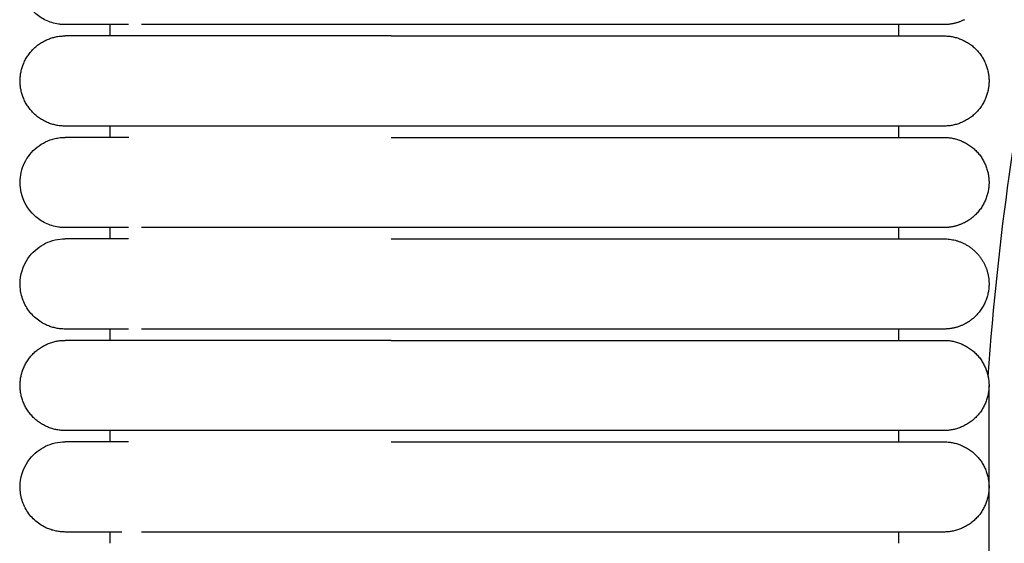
# Model space of a CAD drawing. Header units: millimetres. Extents: x -31695 to -19845, y -5614 to 7253.
# Tile 130 of 256: x -31406 to -31363, y 5400 to 5424. Entities that reach past the tile are written whole.
import ezdxf

# ---------------------------------------------------------------- set-up
doc = ezdxf.new("R2010")
doc.units = ezdxf.units.MM
doc.layers.add('2d', color=7, linetype='Continuous', true_color=0x000000)

msp = doc.modelspace()

# ---------------------------------------------------------------- linework, layer by layer
at = {"layer": '2d', "linetype": 'Continuous', "lineweight": -3}
msp.add_lwpolyline([(-31363.204, 4642.495), (-31363.204, 5407.495)], dxfattribs=at)
for points, knots in [([(-31404.205, 5423.495), (-31404.238, 5423.495), (-31404.271, 5423.496), (-31404.371, 5423.501), (-31404.437, 5423.508), (-31404.503, 5423.517), (-31404.7, 5423.547), (-31404.892, 5423.607), (-31405.072, 5423.693), (-31405.252, 5423.78), (-31405.419, 5423.893), (-31405.565, 5424.029), (-31405.857, 5424.3), (-31406.066, 5424.661), (-31406.155, 5425.05), (-31406.221, 5425.342), (-31406.221, 5425.649), (-31406.154, 5425.94), (-31406.088, 5426.232), (-31405.955, 5426.508), (-31405.768, 5426.742), (-31405.582, 5426.976), (-31405.342, 5427.167), (-31405.072, 5427.297), (-31404.937, 5427.362), (-31404.795, 5427.412), (-31404.649, 5427.445), (-31404.576, 5427.462), (-31404.503, 5427.474), (-31404.391, 5427.487), (-31404.354, 5427.49), (-31404.288, 5427.493), (-31404.232, 5427.494), (-31404.204, 5427.495)], [23.445449, 23.445449, 23.445449, 23.445449, 23.445585, 23.445585, 23.445858, 23.445858, 23.445858, 24.046304, 24.046304, 24.046304, 24.647116, 24.647116, 24.647116, 25.861402, 25.861402, 25.861402, 26.766961, 26.766961, 26.766961, 27.671866, 27.671866, 27.671866, 28.57713, 28.57713, 28.57713, 29.026869, 29.026869, 29.026869, 29.266306, 29.266306, 29.386017, 29.386017, 29.475734, 29.475734, 29.475734, 29.475734]), ([(-31401.386, 5423.495), (-31402.069, 5423.495), (-31402.631, 5423.495), (-31403.067, 5423.495), (-31403.437, 5423.495), (-31403.715, 5423.495), (-31403.904, 5423.495), (-31404.092, 5423.495), (-31404.191, 5423.495), (-31404.204, 5423.495)], [0, 0, 0, 0, 8.585178, 8.585178, 8.585178, 15.830794, 15.830794, 15.830794, 22.971222, 22.971222, 22.971222, 22.971222]), ([(-31389.743, 5423.495), (-31389.943, 5423.495), (-31390.148, 5423.495), (-31390.347, 5423.495), (-31390.549, 5423.495), (-31390.75, 5423.495), (-31390.951, 5423.495), (-31391.152, 5423.495), (-31391.353, 5423.495), (-31391.553, 5423.495), (-31391.753, 5423.495), (-31391.952, 5423.495), (-31392.151, 5423.495), (-31392.35, 5423.495), (-31392.547, 5423.495), (-31392.744, 5423.495), (-31392.94, 5423.495), (-31393.136, 5423.495), (-31393.33, 5423.495), (-31393.524, 5423.495), (-31393.716, 5423.495), (-31393.907, 5423.495), (-31394.098, 5423.495), (-31394.287, 5423.495), (-31394.474, 5423.495), (-31394.661, 5423.495), (-31394.846, 5423.495), (-31395.028, 5423.495), (-31395.21, 5423.495), (-31395.389, 5423.495), (-31395.564, 5423.495), (-31395.739, 5423.495), (-31395.911, 5423.495), (-31396.08, 5423.495), (-31396.248, 5423.495), (-31396.413, 5423.495), (-31396.576, 5423.495), (-31396.738, 5423.495), (-31396.897, 5423.495), (-31397.051, 5423.495), (-31397.206, 5423.495), (-31397.358, 5423.495), (-31397.505, 5423.495), (-31397.579, 5423.495), (-31397.651, 5423.495), (-31397.724, 5423.495), (-31397.795, 5423.495), (-31397.866, 5423.495), (-31397.936, 5423.495), (-31398.076, 5423.495), (-31398.212, 5423.495), (-31398.344, 5423.495), (-31398.346, 5423.495), (-31398.348, 5423.495), (-31398.356, 5423.495), (-31398.36, 5423.495), (-31398.364, 5423.495), (-31398.368, 5423.495), (-31398.375, 5423.495), (-31398.383, 5423.495), (-31398.391, 5423.495), (-31398.395, 5423.495), (-31398.399, 5423.495), (-31398.403, 5423.495), (-31398.406, 5423.495), (-31398.41, 5423.495), (-31398.414, 5423.495), (-31398.418, 5423.495), (-31398.422, 5423.495), (-31398.426, 5423.495), (-31398.43, 5423.495), (-31398.434, 5423.495), (-31398.437, 5423.495), (-31398.468, 5423.495), (-31398.499, 5423.495), (-31398.53, 5423.495), (-31398.56, 5423.495), (-31398.591, 5423.495), (-31398.621, 5423.495), (-31398.651, 5423.495), (-31398.682, 5423.495), (-31398.711, 5423.495), (-31398.727, 5423.495), (-31398.742, 5423.495), (-31398.756, 5423.495), (-31398.764, 5423.495), (-31398.771, 5423.495), (-31398.779, 5423.495), (-31398.786, 5423.495), (-31398.794, 5423.495), (-31398.801, 5423.495), (-31398.831, 5423.495), (-31398.861, 5423.495), (-31398.89, 5423.495), (-31398.949, 5423.495), (-31399.007, 5423.495), (-31399.065, 5423.495), (-31399.123, 5423.495), (-31399.18, 5423.495), (-31399.236, 5423.495), (-31399.243, 5423.495), (-31399.25, 5423.495), (-31399.257, 5423.495), (-31399.264, 5423.495), (-31399.271, 5423.495), (-31399.278, 5423.495), (-31399.292, 5423.495), (-31399.306, 5423.495), (-31399.32, 5423.495), (-31399.348, 5423.495), (-31399.376, 5423.495), (-31399.403, 5423.495), (-31399.458, 5423.495), (-31399.513, 5423.495), (-31399.566, 5423.495), (-31399.62, 5423.495), (-31399.673, 5423.495), (-31399.725, 5423.495), (-31399.751, 5423.495), (-31399.777, 5423.495), (-31399.802, 5423.495), (-31399.828, 5423.495), (-31399.853, 5423.495), (-31399.879, 5423.495), (-31399.904, 5423.495), (-31399.929, 5423.495), (-31399.954, 5423.495), (-31399.966, 5423.495), (-31399.979, 5423.495), (-31399.991, 5423.495), (-31400.003, 5423.495), (-31400.016, 5423.495), (-31400.028, 5423.495), (-31400.04, 5423.495), (-31400.052, 5423.495), (-31400.064, 5423.495), (-31400.07, 5423.495), (-31400.076, 5423.495), (-31400.083, 5423.495), (-31400.089, 5423.495), (-31400.095, 5423.495), (-31400.101, 5423.495), (-31400.107, 5423.495), (-31400.113, 5423.495), (-31400.119, 5423.495), (-31400.125, 5423.495), (-31400.131, 5423.495), (-31400.137, 5423.495), (-31400.148, 5423.495), (-31400.16, 5423.495), (-31400.172, 5423.495), (-31400.219, 5423.495), (-31400.266, 5423.495), (-31400.311, 5423.495), (-31400.357, 5423.495), (-31400.401, 5423.495), (-31400.445, 5423.495), (-31400.45, 5423.495), (-31400.456, 5423.495), (-31400.461, 5423.495), (-31400.467, 5423.495), (-31400.472, 5423.495), (-31400.478, 5423.495), (-31400.483, 5423.495), (-31400.488, 5423.495), (-31400.494, 5423.495), (-31400.499, 5423.495), (-31400.504, 5423.495), (-31400.51, 5423.495), (-31400.531, 5423.495), (-31400.552, 5423.495), (-31400.573, 5423.495), (-31400.584, 5423.495), (-31400.594, 5423.495), (-31400.604, 5423.495), (-31400.615, 5423.495), (-31400.625, 5423.495), (-31400.635, 5423.495), (-31400.64, 5423.495), (-31400.645, 5423.495), (-31400.65, 5423.495), (-31400.653, 5423.495), (-31400.656, 5423.495), (-31400.666, 5423.495), (-31400.676, 5423.495), (-31400.686, 5423.495), (-31400.696, 5423.495), (-31400.701, 5423.495), (-31400.706, 5423.495), (-31400.711, 5423.495), (-31400.716, 5423.495), (-31400.721, 5423.495), (-31400.725, 5423.495), (-31400.728, 5423.495), (-31400.73, 5423.495), (-31400.74, 5423.495), (-31400.745, 5423.495), (-31400.75, 5423.495), (-31400.809, 5423.495)], [0, 0, 0, 0, 0.61035, 0.61035, 0.61035, 1.221908, 1.221908, 1.221908, 1.834584, 1.834584, 1.834584, 2.448268, 2.448268, 2.448268, 3.062854, 3.062854, 3.062854, 3.678255, 3.678255, 3.678255, 4.2944, 4.2944, 4.2944, 4.911267, 4.911267, 4.911267, 5.52724, 5.52724, 5.52724, 6.137512, 6.137512, 6.137512, 6.742404, 6.742404, 6.742404, 7.341971, 7.341971, 7.341971, 7.936146, 7.936146, 7.936146, 8.52481, 8.52481, 8.52481, 8.81699, 8.81699, 8.81699, 9.107711, 9.107711, 9.107711, 9.684667, 9.684667, 9.684667, 9.701567, 9.701567, 9.701567, 9.718476, 9.718476, 9.718476, 9.752318, 9.752318, 9.752318, 9.76925, 9.76925, 9.76925, 9.786189, 9.786189, 9.786189, 9.803136, 9.803136, 9.803136, 9.820091, 9.820091, 9.820091, 9.955993, 9.955993, 9.955993, 10.092367, 10.092367, 10.092367, 10.229205, 10.229205, 10.229205, 10.297797, 10.297797, 10.297797, 10.332135, 10.332135, 10.332135, 10.366502, 10.366502, 10.366502, 10.50425, 10.50425, 10.50425, 10.781079, 10.781079, 10.781079, 11.059649, 11.059649, 11.059649, 11.09459, 11.09459, 11.09459, 11.129558, 11.129558, 11.129558, 11.199572, 11.199572, 11.199572, 11.339916, 11.339916, 11.339916, 11.621846, 11.621846, 11.621846, 11.905407, 11.905407, 11.905407, 12.04779, 12.04779, 12.04779, 12.190572, 12.190572, 12.190572, 12.33375, 12.33375, 12.33375, 12.405487, 12.405487, 12.405487, 12.477322, 12.477322, 12.477322, 12.549256, 12.549256, 12.549256, 12.585259, 12.585259, 12.585259, 12.621287, 12.621287, 12.621287, 12.657339, 12.657339, 12.657339, 12.693416, 12.693416, 12.693416, 12.765642, 12.765642, 12.765642, 13.05552, 13.05552, 13.05552, 13.346956, 13.346956, 13.346956, 13.383495, 13.383495, 13.383495, 13.420059, 13.420059, 13.420059, 13.456647, 13.456647, 13.456647, 13.49326, 13.49326, 13.49326, 13.639954, 13.639954, 13.639954, 13.713449, 13.713449, 13.713449, 13.787043, 13.787043, 13.787043, 13.823877, 13.823877, 13.823877, 13.860736, 13.860736, 13.860736, 13.934527, 13.934527, 13.934527, 13.97146, 13.97146, 13.97146, 14.008418, 14.008418, 14.008418, 14.045402, 14.045402, 14.045402, 14.08241, 14.08241, 14.08241, 14.08241]), ([(-31404.204, 5414.495), (-31404.205, 5414.495), (-31404.205, 5414.495), (-31404.238, 5414.495), (-31404.271, 5414.496), (-31404.371, 5414.501), (-31404.437, 5414.508), (-31404.503, 5414.517), (-31404.7, 5414.547), (-31404.892, 5414.607), (-31405.072, 5414.693), (-31405.252, 5414.78), (-31405.419, 5414.893), (-31405.565, 5415.029), (-31405.857, 5415.3), (-31406.066, 5415.661), (-31406.155, 5416.05), (-31406.221, 5416.342), (-31406.221, 5416.649), (-31406.154, 5416.94), (-31406.088, 5417.232), (-31405.955, 5417.508), (-31405.768, 5417.742), (-31405.582, 5417.976), (-31405.342, 5418.167), (-31405.072, 5418.297), (-31404.937, 5418.362), (-31404.795, 5418.412), (-31404.649, 5418.445), (-31404.576, 5418.462), (-31404.503, 5418.474), (-31404.391, 5418.487), (-31404.354, 5418.49), (-31404.288, 5418.493), (-31404.232, 5418.494), (-31404.204, 5418.495)], [22.984213, 22.984213, 22.984213, 22.984213, 23.054023, 23.054023, 23.155036, 23.155036, 23.357149, 23.357149, 23.357149, 23.964847, 23.964847, 23.964847, 24.572917, 24.572917, 24.572917, 25.80187, 25.80187, 25.80187, 26.718367, 26.718367, 26.718367, 27.634202, 27.634202, 27.634202, 28.550401, 28.550401, 28.550401, 29.005572, 29.005572, 29.005572, 29.247901, 29.247901, 29.369058, 29.369058, 29.459858, 29.459858, 29.459858, 29.459858]), ([(-31401.385, 5418.495), (-31402.071, 5418.495), (-31402.632, 5418.495), (-31403.066, 5418.495), (-31403.436, 5418.495), (-31403.715, 5418.495), (-31403.904, 5418.495), (-31404.092, 5418.495), (-31404.191, 5418.495), (-31404.204, 5418.495)], [0, 0, 0, 0, 8.649967, 8.649967, 8.649967, 15.950265, 15.950265, 15.950265, 23.14458, 23.14458, 23.14458, 23.14458]), ([(-31401.386, 5414.495), (-31402.069, 5414.495), (-31402.631, 5414.495), (-31403.067, 5414.495), (-31403.437, 5414.495), (-31403.715, 5414.495), (-31403.904, 5414.495), (-31404.092, 5414.495), (-31404.191, 5414.495), (-31404.204, 5414.495)], [0, 0, 0, 0, 8.585179, 8.585179, 8.585179, 15.830796, 15.830796, 15.830796, 22.971224, 22.971224, 22.971224, 22.971224]), ([(-31389.743, 5414.495), (-31389.943, 5414.495), (-31390.148, 5414.495), (-31390.347, 5414.495), (-31390.549, 5414.495), (-31390.75, 5414.495), (-31390.951, 5414.495), (-31391.152, 5414.495), (-31391.353, 5414.495), (-31391.553, 5414.495), (-31391.753, 5414.495), (-31391.952, 5414.495), (-31392.151, 5414.495), (-31392.35, 5414.495), (-31392.547, 5414.495), (-31392.744, 5414.495), (-31392.94, 5414.495), (-31393.136, 5414.495), (-31393.33, 5414.495), (-31393.524, 5414.495), (-31393.716, 5414.495), (-31393.907, 5414.495), (-31394.098, 5414.495), (-31394.287, 5414.495), (-31394.474, 5414.495), (-31394.661, 5414.495), (-31394.846, 5414.495), (-31395.028, 5414.495), (-31395.21, 5414.495), (-31395.389, 5414.495), (-31395.564, 5414.495), (-31395.739, 5414.495), (-31395.911, 5414.495), (-31396.08, 5414.495), (-31396.248, 5414.495), (-31396.413, 5414.495), (-31396.576, 5414.495), (-31396.738, 5414.495), (-31396.897, 5414.495), (-31397.051, 5414.495), (-31397.206, 5414.495), (-31397.357, 5414.495), (-31397.505, 5414.495), (-31397.652, 5414.495), (-31397.796, 5414.495), (-31397.936, 5414.495), (-31398.006, 5414.495), (-31398.075, 5414.495), (-31398.143, 5414.495), (-31398.211, 5414.495), (-31398.278, 5414.495), (-31398.344, 5414.495), (-31398.346, 5414.495), (-31398.348, 5414.495), (-31398.356, 5414.495), (-31398.36, 5414.495), (-31398.364, 5414.495), (-31398.368, 5414.495), (-31398.375, 5414.495), (-31398.383, 5414.495), (-31398.391, 5414.495), (-31398.399, 5414.495), (-31398.406, 5414.495), (-31398.414, 5414.495), (-31398.418, 5414.495), (-31398.422, 5414.495), (-31398.426, 5414.495), (-31398.428, 5414.495), (-31398.43, 5414.495), (-31398.437, 5414.495), (-31398.468, 5414.495), (-31398.499, 5414.495), (-31398.53, 5414.495), (-31398.56, 5414.495), (-31398.591, 5414.495), (-31398.621, 5414.495), (-31398.651, 5414.495), (-31398.681, 5414.495), (-31398.711, 5414.495), (-31398.727, 5414.495), (-31398.741, 5414.495), (-31398.756, 5414.495), (-31398.771, 5414.495), (-31398.786, 5414.495), (-31398.801, 5414.495), (-31398.831, 5414.495), (-31398.861, 5414.495), (-31398.89, 5414.495), (-31398.919, 5414.495), (-31398.949, 5414.495), (-31398.978, 5414.495), (-31399.007, 5414.495), (-31399.036, 5414.495), (-31399.065, 5414.495), (-31399.123, 5414.495), (-31399.18, 5414.495), (-31399.236, 5414.495), (-31399.243, 5414.495), (-31399.25, 5414.495), (-31399.257, 5414.495), (-31399.264, 5414.495), (-31399.271, 5414.495), (-31399.278, 5414.495), (-31399.292, 5414.495), (-31399.306, 5414.495), (-31399.32, 5414.495), (-31399.348, 5414.495), (-31399.376, 5414.495), (-31399.403, 5414.495), (-31399.458, 5414.495), (-31399.513, 5414.495), (-31399.566, 5414.495), (-31399.62, 5414.495), (-31399.673, 5414.495), (-31399.725, 5414.495), (-31399.751, 5414.495), (-31399.777, 5414.495), (-31399.802, 5414.495), (-31399.828, 5414.495), (-31399.853, 5414.495), (-31399.879, 5414.495), (-31399.904, 5414.495), (-31399.929, 5414.495), (-31399.954, 5414.495), (-31399.966, 5414.495), (-31399.979, 5414.495), (-31399.991, 5414.495), (-31400.003, 5414.495), (-31400.016, 5414.495), (-31400.028, 5414.495), (-31400.04, 5414.495), (-31400.052, 5414.495), (-31400.064, 5414.495), (-31400.07, 5414.495), (-31400.076, 5414.495), (-31400.083, 5414.495), (-31400.089, 5414.495), (-31400.095, 5414.495), (-31400.101, 5414.495), (-31400.107, 5414.495), (-31400.113, 5414.495), (-31400.119, 5414.495), (-31400.125, 5414.495), (-31400.131, 5414.495), (-31400.137, 5414.495), (-31400.148, 5414.495), (-31400.16, 5414.495), (-31400.172, 5414.495), (-31400.219, 5414.495), (-31400.266, 5414.495), (-31400.311, 5414.495), (-31400.357, 5414.495), (-31400.401, 5414.495), (-31400.445, 5414.495), (-31400.45, 5414.495), (-31400.456, 5414.495), (-31400.461, 5414.495), (-31400.467, 5414.495), (-31400.472, 5414.495), (-31400.478, 5414.495), (-31400.483, 5414.495), (-31400.488, 5414.495), (-31400.494, 5414.495), (-31400.499, 5414.495), (-31400.504, 5414.495), (-31400.51, 5414.495), (-31400.531, 5414.495), (-31400.552, 5414.495), (-31400.573, 5414.495), (-31400.584, 5414.495), (-31400.594, 5414.495), (-31400.604, 5414.495), (-31400.615, 5414.495), (-31400.625, 5414.495), (-31400.635, 5414.495), (-31400.64, 5414.495), (-31400.645, 5414.495), (-31400.65, 5414.495), (-31400.653, 5414.495), (-31400.656, 5414.495), (-31400.666, 5414.495), (-31400.676, 5414.495), (-31400.686, 5414.495), (-31400.696, 5414.495), (-31400.701, 5414.495), (-31400.706, 5414.495), (-31400.711, 5414.495), (-31400.716, 5414.495), (-31400.721, 5414.495), (-31400.725, 5414.495), (-31400.728, 5414.495), (-31400.73, 5414.495), (-31400.74, 5414.495), (-31400.745, 5414.495), (-31400.75, 5414.495), (-31400.809, 5414.495)], [0, 0, 0, 0, 0.61035, 0.61035, 0.61035, 1.221908, 1.221908, 1.221908, 1.834584, 1.834584, 1.834584, 2.448268, 2.448268, 2.448268, 3.062854, 3.062854, 3.062854, 3.678255, 3.678255, 3.678255, 4.2944, 4.2944, 4.2944, 4.911267, 4.911267, 4.911267, 5.52724, 5.52724, 5.52724, 6.137512, 6.137512, 6.137512, 6.742404, 6.742404, 6.742404, 7.341971, 7.341971, 7.341971, 7.936146, 7.936146, 7.936146, 8.524809, 8.524809, 8.524809, 9.107743, 9.107743, 9.107743, 9.39697, 9.39697, 9.39697, 9.684666, 9.684666, 9.684666, 9.701566, 9.701566, 9.701566, 9.718476, 9.718476, 9.718476, 9.752317, 9.752317, 9.752317, 9.786188, 9.786188, 9.786188, 9.803135, 9.803135, 9.803135, 9.82009, 9.82009, 9.82009, 9.955993, 9.955993, 9.955993, 10.092366, 10.092366, 10.092366, 10.229204, 10.229204, 10.229204, 10.297796, 10.297796, 10.297796, 10.366501, 10.366501, 10.366501, 10.504249, 10.504249, 10.504249, 10.642443, 10.642443, 10.642443, 10.781077, 10.781077, 10.781077, 11.059646, 11.059646, 11.059646, 11.094587, 11.094587, 11.094587, 11.129555, 11.129555, 11.129555, 11.19957, 11.19957, 11.19957, 11.339913, 11.339913, 11.339913, 11.621843, 11.621843, 11.621843, 11.905404, 11.905404, 11.905404, 12.047787, 12.047787, 12.047787, 12.190569, 12.190569, 12.190569, 12.333747, 12.333747, 12.333747, 12.405484, 12.405484, 12.405484, 12.477319, 12.477319, 12.477319, 12.549253, 12.549253, 12.549253, 12.585256, 12.585256, 12.585256, 12.621284, 12.621284, 12.621284, 12.657336, 12.657336, 12.657336, 12.693413, 12.693413, 12.693413, 12.765639, 12.765639, 12.765639, 13.055517, 13.055517, 13.055517, 13.346952, 13.346952, 13.346952, 13.383492, 13.383492, 13.383492, 13.420056, 13.420056, 13.420056, 13.456644, 13.456644, 13.456644, 13.493257, 13.493257, 13.493257, 13.639951, 13.639951, 13.639951, 13.713446, 13.713446, 13.713446, 13.787039, 13.787039, 13.787039, 13.823873, 13.823873, 13.823873, 13.860732, 13.860732, 13.860732, 13.934524, 13.934524, 13.934524, 13.971457, 13.971457, 13.971457, 14.008415, 14.008415, 14.008415, 14.045398, 14.045398, 14.045398, 14.082406, 14.082406, 14.082406, 14.082406]), ([(-31404.2, 5409.995), (-31404.237, 5409.996), (-31404.271, 5409.997), (-31404.304, 5409.998), (-31404.337, 5410), (-31404.37, 5410.003), (-31404.403, 5410.005), (-31404.436, 5410.01), (-31404.469, 5410.014), (-31404.502, 5410.018), (-31404.535, 5410.024), (-31404.568, 5410.029), (-31404.6, 5410.035), (-31404.633, 5410.043), (-31404.665, 5410.05), (-31404.698, 5410.057), (-31404.73, 5410.066), (-31404.762, 5410.075), (-31404.794, 5410.084), (-31404.825, 5410.095), (-31404.857, 5410.105), (-31404.888, 5410.116), (-31404.919, 5410.128), (-31404.95, 5410.14), (-31404.981, 5410.152), (-31405.011, 5410.165), (-31405.042, 5410.179), (-31405.072, 5410.193), (-31405.252, 5410.279), (-31405.418, 5410.393), (-31405.565, 5410.529), (-31405.711, 5410.665), (-31405.837, 5410.822), (-31405.936, 5410.995), (-31406.036, 5411.168), (-31406.11, 5411.355), (-31406.154, 5411.55), (-31406.199, 5411.744), (-31406.214, 5411.946), (-31406.199, 5412.145), (-31406.169, 5412.542), (-31406.017, 5412.93), (-31405.768, 5413.242), (-31405.582, 5413.476), (-31405.342, 5413.667), (-31405.072, 5413.797), (-31404.803, 5413.927), (-31404.504, 5413.995), (-31404.204, 5413.995)], [27.520765, 27.520765, 27.520765, 27.520765, 28.585186, 28.585186, 28.585186, 29.649607, 29.649607, 29.649607, 30.714027, 30.714027, 30.714027, 31.778448, 31.778448, 31.778448, 32.842869, 32.842869, 32.842869, 33.907289, 33.907289, 33.907289, 34.97171, 34.97171, 34.97171, 36.036131, 36.036131, 36.036131, 37.100551, 37.100551, 37.100551, 37.740116, 37.740116, 37.740116, 38.37936, 38.37936, 38.37936, 39.018712, 39.018712, 39.018712, 39.658369, 39.658369, 39.658369, 40.950988, 40.950988, 40.950988, 41.914881, 41.914881, 41.914881, 42.878079, 42.878079, 42.878079, 42.878079]), ([(-31401.386, 5413.995), (-31402.071, 5413.995), (-31402.632, 5413.995), (-31403.066, 5413.995), (-31403.437, 5413.995), (-31403.715, 5413.995), (-31403.904, 5413.995), (-31404.092, 5413.995), (-31404.191, 5413.995), (-31404.204, 5413.995)], [0, 0, 0, 0, 8.64999, 8.64999, 8.64999, 15.950307, 15.950307, 15.950307, 23.144641, 23.144641, 23.144641, 23.144641]), ([(-31401.386, 5409.995), (-31402.069, 5409.995), (-31402.628, 5409.995), (-31403.062, 5409.995), (-31403.432, 5409.995), (-31403.71, 5409.995), (-31403.899, 5409.995), (-31404.088, 5409.995), (-31404.186, 5409.995), (-31404.199, 5409.995)], [0.021127, 0.021127, 0.021127, 0.021127, 8.582814, 8.582814, 8.582814, 15.826694, 15.826694, 15.826694, 22.965409, 22.965409, 22.965409, 22.965409]), ([(-31389.743, 5409.995), (-31389.943, 5409.995), (-31390.148, 5409.995), (-31390.347, 5409.995), (-31390.549, 5409.995), (-31390.75, 5409.995), (-31390.951, 5409.995), (-31391.152, 5409.995), (-31391.353, 5409.995), (-31391.553, 5409.995), (-31391.753, 5409.995), (-31391.952, 5409.995), (-31392.151, 5409.995), (-31392.35, 5409.995), (-31392.547, 5409.995), (-31392.744, 5409.995), (-31392.94, 5409.995), (-31393.136, 5409.995), (-31393.33, 5409.995), (-31393.524, 5409.995), (-31393.716, 5409.995), (-31393.907, 5409.995), (-31394.098, 5409.995), (-31394.287, 5409.995), (-31394.474, 5409.995), (-31394.662, 5409.995), (-31394.847, 5409.995), (-31395.028, 5409.995), (-31395.21, 5409.995), (-31395.389, 5409.995), (-31395.564, 5409.995), (-31395.739, 5409.995), (-31395.911, 5409.995), (-31396.08, 5409.995), (-31396.249, 5409.995), (-31396.414, 5409.995), (-31396.576, 5409.995), (-31396.738, 5409.995), (-31396.897, 5409.995), (-31397.051, 5409.995), (-31397.206, 5409.995), (-31397.358, 5409.995), (-31397.505, 5409.995), (-31397.653, 5409.995), (-31397.796, 5409.995), (-31397.936, 5409.995), (-31398.006, 5409.995), (-31398.075, 5409.995), (-31398.143, 5409.995), (-31398.211, 5409.995), (-31398.278, 5409.995), (-31398.344, 5409.995), (-31398.346, 5409.995), (-31398.348, 5409.995), (-31398.356, 5409.995), (-31398.36, 5409.995), (-31398.364, 5409.995), (-31398.368, 5409.995), (-31398.375, 5409.995), (-31398.383, 5409.995), (-31398.391, 5409.995), (-31398.399, 5409.995), (-31398.406, 5409.995), (-31398.414, 5409.995), (-31398.418, 5409.995), (-31398.422, 5409.995), (-31398.426, 5409.995), (-31398.428, 5409.995), (-31398.43, 5409.995), (-31398.437, 5409.995), (-31398.468, 5409.995), (-31398.499, 5409.995), (-31398.53, 5409.995), (-31398.56, 5409.995), (-31398.591, 5409.995), (-31398.621, 5409.995), (-31398.651, 5409.995), (-31398.681, 5409.995), (-31398.711, 5409.995), (-31398.727, 5409.995), (-31398.741, 5409.995), (-31398.756, 5409.995), (-31398.771, 5409.995), (-31398.786, 5409.995), (-31398.801, 5409.995), (-31398.831, 5409.995), (-31398.861, 5409.995), (-31398.89, 5409.995), (-31398.919, 5409.995), (-31398.949, 5409.995), (-31398.978, 5409.995), (-31399.007, 5409.995), (-31399.036, 5409.995), (-31399.065, 5409.995), (-31399.123, 5409.995), (-31399.18, 5409.995), (-31399.236, 5409.995), (-31399.243, 5409.995), (-31399.25, 5409.995), (-31399.257, 5409.995), (-31399.264, 5409.995), (-31399.271, 5409.995), (-31399.278, 5409.995), (-31399.292, 5409.995), (-31399.306, 5409.995), (-31399.32, 5409.995), (-31399.348, 5409.995), (-31399.376, 5409.995), (-31399.403, 5409.995), (-31399.458, 5409.995), (-31399.513, 5409.995), (-31399.566, 5409.995), (-31399.62, 5409.995), (-31399.673, 5409.995), (-31399.725, 5409.995), (-31399.751, 5409.995), (-31399.777, 5409.995), (-31399.802, 5409.995), (-31399.828, 5409.995), (-31399.853, 5409.995), (-31399.879, 5409.995), (-31399.904, 5409.995), (-31399.929, 5409.995), (-31399.954, 5409.995), (-31399.966, 5409.995), (-31399.979, 5409.995), (-31399.991, 5409.995), (-31400.003, 5409.995), (-31400.016, 5409.995), (-31400.028, 5409.995), (-31400.04, 5409.995), (-31400.052, 5409.995), (-31400.064, 5409.995), (-31400.07, 5409.995), (-31400.076, 5409.995), (-31400.083, 5409.995), (-31400.089, 5409.995), (-31400.095, 5409.995), (-31400.101, 5409.995), (-31400.107, 5409.995), (-31400.113, 5409.995), (-31400.119, 5409.995), (-31400.125, 5409.995), (-31400.131, 5409.995), (-31400.137, 5409.995), (-31400.148, 5409.995), (-31400.16, 5409.995), (-31400.172, 5409.995), (-31400.219, 5409.995), (-31400.266, 5409.995), (-31400.311, 5409.995), (-31400.357, 5409.995), (-31400.401, 5409.995), (-31400.445, 5409.995), (-31400.45, 5409.995), (-31400.456, 5409.995), (-31400.461, 5409.995), (-31400.467, 5409.995), (-31400.472, 5409.995), (-31400.478, 5409.995), (-31400.483, 5409.995), (-31400.488, 5409.995), (-31400.494, 5409.995), (-31400.499, 5409.995), (-31400.504, 5409.995), (-31400.51, 5409.995), (-31400.531, 5409.995), (-31400.552, 5409.995), (-31400.573, 5409.995), (-31400.584, 5409.995), (-31400.594, 5409.995), (-31400.604, 5409.995), (-31400.615, 5409.995), (-31400.625, 5409.995), (-31400.635, 5409.995), (-31400.64, 5409.995), (-31400.645, 5409.995), (-31400.65, 5409.995), (-31400.653, 5409.995), (-31400.656, 5409.995), (-31400.666, 5409.995), (-31400.676, 5409.995), (-31400.686, 5409.995), (-31400.696, 5409.995), (-31400.701, 5409.995), (-31400.706, 5409.995), (-31400.711, 5409.995), (-31400.716, 5409.995), (-31400.721, 5409.995), (-31400.725, 5409.995), (-31400.728, 5409.995), (-31400.73, 5409.995), (-31400.74, 5409.995), (-31400.745, 5409.995), (-31400.75, 5409.995), (-31400.809, 5409.995)], [0, 0, 0, 0, 0.61035, 0.61035, 0.61035, 1.221908, 1.221908, 1.221908, 1.834584, 1.834584, 1.834584, 2.448268, 2.448268, 2.448268, 3.062854, 3.062854, 3.062854, 3.678254, 3.678254, 3.678254, 4.2944, 4.2944, 4.2944, 4.911267, 4.911267, 4.911267, 5.52724, 5.52724, 5.52724, 6.137512, 6.137512, 6.137512, 6.742404, 6.742404, 6.742404, 7.341971, 7.341971, 7.341971, 7.936146, 7.936146, 7.936146, 8.524809, 8.524809, 8.524809, 9.107743, 9.107743, 9.107743, 9.39697, 9.39697, 9.39697, 9.684666, 9.684666, 9.684666, 9.701566, 9.701566, 9.701566, 9.718475, 9.718475, 9.718475, 9.752316, 9.752316, 9.752316, 9.786188, 9.786188, 9.786188, 9.803135, 9.803135, 9.803135, 9.820089, 9.820089, 9.820089, 9.955992, 9.955992, 9.955992, 10.092366, 10.092366, 10.092366, 10.229204, 10.229204, 10.229204, 10.297795, 10.297795, 10.297795, 10.3665, 10.3665, 10.3665, 10.504248, 10.504248, 10.504248, 10.642442, 10.642442, 10.642442, 10.781077, 10.781077, 10.781077, 11.059645, 11.059645, 11.059645, 11.094587, 11.094587, 11.094587, 11.129555, 11.129555, 11.129555, 11.199569, 11.199569, 11.199569, 11.339912, 11.339912, 11.339912, 11.621842, 11.621842, 11.621842, 11.905404, 11.905404, 11.905404, 12.047787, 12.047787, 12.047787, 12.190569, 12.190569, 12.190569, 12.333747, 12.333747, 12.333747, 12.405484, 12.405484, 12.405484, 12.477319, 12.477319, 12.477319, 12.549252, 12.549252, 12.549252, 12.585256, 12.585256, 12.585256, 12.621284, 12.621284, 12.621284, 12.657336, 12.657336, 12.657336, 12.693413, 12.693413, 12.693413, 12.765639, 12.765639, 12.765639, 13.055517, 13.055517, 13.055517, 13.346952, 13.346952, 13.346952, 13.383491, 13.383491, 13.383491, 13.420055, 13.420055, 13.420055, 13.456644, 13.456644, 13.456644, 13.493256, 13.493256, 13.493256, 13.63995, 13.63995, 13.63995, 13.713446, 13.713446, 13.713446, 13.787039, 13.787039, 13.787039, 13.823873, 13.823873, 13.823873, 13.860732, 13.860732, 13.860732, 13.934523, 13.934523, 13.934523, 13.971457, 13.971457, 13.971457, 14.008415, 14.008415, 14.008415, 14.045398, 14.045398, 14.045398, 14.082406, 14.082406, 14.082406, 14.082406]), ([(-31404.2, 5400.995), (-31404.237, 5400.996), (-31404.271, 5400.997), (-31404.304, 5400.998), (-31404.337, 5401), (-31404.37, 5401.003), (-31404.403, 5401.005), (-31404.436, 5401.01), (-31404.469, 5401.014), (-31404.502, 5401.018), (-31404.535, 5401.024), (-31404.568, 5401.029), (-31404.6, 5401.035), (-31404.633, 5401.043), (-31404.665, 5401.05), (-31404.698, 5401.057), (-31404.73, 5401.066), (-31404.762, 5401.075), (-31404.794, 5401.084), (-31404.825, 5401.095), (-31404.857, 5401.105), (-31404.888, 5401.116), (-31404.919, 5401.128), (-31404.95, 5401.14), (-31404.981, 5401.152), (-31405.011, 5401.165), (-31405.042, 5401.179), (-31405.072, 5401.193), (-31405.252, 5401.279), (-31405.418, 5401.393), (-31405.565, 5401.529), (-31405.711, 5401.665), (-31405.837, 5401.822), (-31405.936, 5401.995), (-31406.036, 5402.168), (-31406.11, 5402.355), (-31406.154, 5402.55), (-31406.199, 5402.744), (-31406.214, 5402.946), (-31406.199, 5403.145), (-31406.169, 5403.542), (-31406.017, 5403.93), (-31405.768, 5404.242), (-31405.582, 5404.476), (-31405.342, 5404.667), (-31405.072, 5404.797), (-31404.803, 5404.927), (-31404.504, 5404.995), (-31404.204, 5404.995)], [27.520766, 27.520766, 27.520766, 27.520766, 28.585186, 28.585186, 28.585186, 29.649607, 29.649607, 29.649607, 30.714028, 30.714028, 30.714028, 31.778448, 31.778448, 31.778448, 32.842869, 32.842869, 32.842869, 33.90729, 33.90729, 33.90729, 34.97171, 34.97171, 34.97171, 36.036131, 36.036131, 36.036131, 37.100552, 37.100552, 37.100552, 37.740116, 37.740116, 37.740116, 38.37936, 38.37936, 38.37936, 39.018712, 39.018712, 39.018712, 39.658369, 39.658369, 39.658369, 40.950988, 40.950988, 40.950988, 41.914881, 41.914881, 41.914881, 42.878079, 42.878079, 42.878079, 42.878079]), ([(-31401.386, 5404.995), (-31402.071, 5404.995), (-31402.632, 5404.995), (-31403.066, 5404.995), (-31403.437, 5404.995), (-31403.715, 5404.995), (-31403.904, 5404.995), (-31404.092, 5404.995), (-31404.191, 5404.995), (-31404.204, 5404.995)], [0, 0, 0, 0, 8.64999, 8.64999, 8.64999, 15.950307, 15.950307, 15.950307, 23.144641, 23.144641, 23.144641, 23.144641]), ([(-31401.691, 5400.995), (-31402.237, 5400.995), (-31402.695, 5400.995), (-31403.062, 5400.995), (-31403.432, 5400.995), (-31403.71, 5400.995), (-31403.899, 5400.995), (-31404.088, 5400.995), (-31404.186, 5400.995), (-31404.199, 5400.995)], [1.313065, 1.313065, 1.313065, 1.313065, 8.570473, 8.570473, 8.570473, 15.820569, 15.820569, 15.820569, 22.96541, 22.96541, 22.96541, 22.96541]), ([(-31389.743, 5400.995), (-31389.943, 5400.995), (-31390.148, 5400.995), (-31390.347, 5400.995), (-31390.549, 5400.995), (-31390.75, 5400.995), (-31390.951, 5400.995), (-31391.152, 5400.995), (-31391.353, 5400.995), (-31391.553, 5400.995), (-31391.753, 5400.995), (-31391.952, 5400.995), (-31392.151, 5400.995), (-31392.35, 5400.995), (-31392.547, 5400.995), (-31392.744, 5400.995), (-31392.94, 5400.995), (-31393.136, 5400.995), (-31393.33, 5400.995), (-31393.524, 5400.995), (-31393.716, 5400.995), (-31393.907, 5400.995), (-31394.098, 5400.995), (-31394.287, 5400.995), (-31394.474, 5400.995), (-31394.662, 5400.995), (-31394.847, 5400.995), (-31395.028, 5400.995), (-31395.21, 5400.995), (-31395.389, 5400.995), (-31395.564, 5400.995), (-31395.739, 5400.995), (-31395.911, 5400.995), (-31396.08, 5400.995), (-31396.249, 5400.995), (-31396.414, 5400.995), (-31396.576, 5400.995), (-31396.738, 5400.995), (-31396.897, 5400.995), (-31397.051, 5400.995), (-31397.206, 5400.995), (-31397.358, 5400.995), (-31397.505, 5400.995), (-31397.653, 5400.995), (-31397.796, 5400.995), (-31397.936, 5400.995), (-31398.006, 5400.995), (-31398.075, 5400.995), (-31398.143, 5400.995), (-31398.211, 5400.995), (-31398.278, 5400.995), (-31398.344, 5400.995), (-31398.346, 5400.995), (-31398.348, 5400.995), (-31398.356, 5400.995), (-31398.36, 5400.995), (-31398.364, 5400.995), (-31398.368, 5400.995), (-31398.375, 5400.995), (-31398.383, 5400.995), (-31398.391, 5400.995), (-31398.399, 5400.995), (-31398.406, 5400.995), (-31398.414, 5400.995), (-31398.418, 5400.995), (-31398.422, 5400.995), (-31398.426, 5400.995), (-31398.428, 5400.995), (-31398.43, 5400.995), (-31398.437, 5400.995), (-31398.468, 5400.995), (-31398.499, 5400.995), (-31398.53, 5400.995), (-31398.56, 5400.995), (-31398.591, 5400.995), (-31398.621, 5400.995), (-31398.651, 5400.995), (-31398.681, 5400.995), (-31398.711, 5400.995), (-31398.727, 5400.995), (-31398.741, 5400.995), (-31398.756, 5400.995), (-31398.771, 5400.995), (-31398.786, 5400.995), (-31398.801, 5400.995), (-31398.831, 5400.995), (-31398.861, 5400.995), (-31398.89, 5400.995), (-31398.919, 5400.995), (-31398.949, 5400.995), (-31398.978, 5400.995), (-31399.007, 5400.995), (-31399.036, 5400.995), (-31399.065, 5400.995), (-31399.123, 5400.995), (-31399.18, 5400.995), (-31399.236, 5400.995), (-31399.243, 5400.995), (-31399.25, 5400.995), (-31399.257, 5400.995), (-31399.264, 5400.995), (-31399.271, 5400.995), (-31399.278, 5400.995), (-31399.292, 5400.995), (-31399.306, 5400.995), (-31399.32, 5400.995), (-31399.348, 5400.995), (-31399.376, 5400.995), (-31399.403, 5400.995), (-31399.458, 5400.995), (-31399.513, 5400.995), (-31399.566, 5400.995), (-31399.62, 5400.995), (-31399.673, 5400.995), (-31399.725, 5400.995), (-31399.751, 5400.995), (-31399.777, 5400.995), (-31399.802, 5400.995), (-31399.828, 5400.995), (-31399.853, 5400.995), (-31399.879, 5400.995), (-31399.904, 5400.995), (-31399.929, 5400.995), (-31399.954, 5400.995), (-31399.966, 5400.995), (-31399.979, 5400.995), (-31399.991, 5400.995), (-31400.003, 5400.995), (-31400.016, 5400.995), (-31400.028, 5400.995), (-31400.04, 5400.995), (-31400.052, 5400.995), (-31400.064, 5400.995), (-31400.07, 5400.995), (-31400.076, 5400.995), (-31400.083, 5400.995), (-31400.089, 5400.995), (-31400.095, 5400.995), (-31400.101, 5400.995), (-31400.107, 5400.995), (-31400.113, 5400.995), (-31400.119, 5400.995), (-31400.125, 5400.995), (-31400.131, 5400.995), (-31400.137, 5400.995), (-31400.148, 5400.995), (-31400.16, 5400.995), (-31400.172, 5400.995), (-31400.219, 5400.995), (-31400.266, 5400.995), (-31400.311, 5400.995), (-31400.357, 5400.995), (-31400.401, 5400.995), (-31400.445, 5400.995), (-31400.45, 5400.995), (-31400.456, 5400.995), (-31400.461, 5400.995), (-31400.467, 5400.995), (-31400.472, 5400.995), (-31400.478, 5400.995), (-31400.483, 5400.995), (-31400.488, 5400.995), (-31400.494, 5400.995), (-31400.499, 5400.995), (-31400.504, 5400.995), (-31400.51, 5400.995), (-31400.531, 5400.995), (-31400.552, 5400.995), (-31400.573, 5400.995), (-31400.584, 5400.995), (-31400.594, 5400.995), (-31400.604, 5400.995), (-31400.615, 5400.995), (-31400.625, 5400.995), (-31400.635, 5400.995), (-31400.64, 5400.995), (-31400.645, 5400.995), (-31400.65, 5400.995), (-31400.653, 5400.995), (-31400.656, 5400.995), (-31400.666, 5400.995), (-31400.676, 5400.995), (-31400.686, 5400.995), (-31400.696, 5400.995), (-31400.701, 5400.995), (-31400.706, 5400.995), (-31400.711, 5400.995), (-31400.716, 5400.995), (-31400.721, 5400.995), (-31400.725, 5400.995), (-31400.728, 5400.995), (-31400.73, 5400.995), (-31400.74, 5400.995), (-31400.745, 5400.995), (-31400.75, 5400.995), (-31400.809, 5400.995)], [0, 0, 0, 0, 0.61035, 0.61035, 0.61035, 1.221908, 1.221908, 1.221908, 1.834584, 1.834584, 1.834584, 2.448268, 2.448268, 2.448268, 3.062854, 3.062854, 3.062854, 3.678254, 3.678254, 3.678254, 4.294399, 4.294399, 4.294399, 4.911266, 4.911266, 4.911266, 5.527239, 5.527239, 5.527239, 6.137512, 6.137512, 6.137512, 6.742403, 6.742403, 6.742403, 7.341971, 7.341971, 7.341971, 7.936146, 7.936146, 7.936146, 8.524809, 8.524809, 8.524809, 9.107743, 9.107743, 9.107743, 9.396969, 9.396969, 9.396969, 9.684666, 9.684666, 9.684666, 9.701566, 9.701566, 9.701566, 9.718475, 9.718475, 9.718475, 9.752316, 9.752316, 9.752316, 9.786188, 9.786188, 9.786188, 9.803135, 9.803135, 9.803135, 9.820089, 9.820089, 9.820089, 9.955992, 9.955992, 9.955992, 10.092366, 10.092366, 10.092366, 10.229204, 10.229204, 10.229204, 10.297795, 10.297795, 10.297795, 10.3665, 10.3665, 10.3665, 10.504248, 10.504248, 10.504248, 10.642442, 10.642442, 10.642442, 10.781076, 10.781076, 10.781076, 11.059645, 11.059645, 11.059645, 11.094587, 11.094587, 11.094587, 11.129554, 11.129554, 11.129554, 11.199569, 11.199569, 11.199569, 11.339912, 11.339912, 11.339912, 11.621842, 11.621842, 11.621842, 11.905403, 11.905403, 11.905403, 12.047787, 12.047787, 12.047787, 12.190569, 12.190569, 12.190569, 12.333746, 12.333746, 12.333746, 12.405483, 12.405483, 12.405483, 12.477319, 12.477319, 12.477319, 12.549252, 12.549252, 12.549252, 12.585255, 12.585255, 12.585255, 12.621283, 12.621283, 12.621283, 12.657336, 12.657336, 12.657336, 12.693413, 12.693413, 12.693413, 12.765639, 12.765639, 12.765639, 13.055516, 13.055516, 13.055516, 13.346952, 13.346952, 13.346952, 13.383491, 13.383491, 13.383491, 13.420055, 13.420055, 13.420055, 13.456643, 13.456643, 13.456643, 13.493256, 13.493256, 13.493256, 13.63995, 13.63995, 13.63995, 13.713445, 13.713445, 13.713445, 13.787039, 13.787039, 13.787039, 13.823873, 13.823873, 13.823873, 13.860732, 13.860732, 13.860732, 13.934523, 13.934523, 13.934523, 13.971456, 13.971456, 13.971456, 14.008414, 14.008414, 14.008414, 14.045397, 14.045397, 14.045397, 14.082406, 14.082406, 14.082406, 14.082406])]:
    msp.add_open_spline(points, degree=3, knots=knots, dxfattribs=at)
for points, degree in [([(-31363.246, 5407.892), (-31362.763, 5414.264), (-31362.019, 5419.714), (-31360.87, 5424.307)], 3), ([(-31402.204, 5422.995), (-31402.204, 5423.245), (-31402.204, 5423.495)], 2), ([(-31372.204, 5423.495), (-31380.974, 5423.495), (-31389.743, 5423.495)], 2), ([(-31367.204, 5422.995), (-31367.204, 5423.245), (-31367.204, 5423.495)], 2), ([(-31389.743, 5422.995), (-31380.974, 5422.995), (-31372.204, 5422.995)], 2), ([(-31402.204, 5418.495), (-31402.204, 5418.745), (-31402.204, 5418.995)], 2), ([(-31372.204, 5418.995), (-31380.974, 5418.995), (-31389.743, 5418.995)], 2), ([(-31367.204, 5418.495), (-31367.204, 5418.745), (-31367.204, 5418.995)], 2), ([(-31389.743, 5418.495), (-31380.974, 5418.495), (-31372.204, 5418.495)], 2), ([(-31402.204, 5413.995), (-31402.204, 5414.245), (-31402.204, 5414.495)], 2), ([(-31372.204, 5414.495), (-31380.974, 5414.495), (-31389.743, 5414.495)], 2), ([(-31367.204, 5413.995), (-31367.204, 5414.245), (-31367.204, 5414.495)], 2), ([(-31389.743, 5413.995), (-31380.974, 5413.995), (-31372.204, 5413.995)], 2), ([(-31404.2, 5409.995), (-31404.2, 5409.995), (-31404.2, 5409.995), (-31404.199, 5409.995)], 3), ([(-31402.204, 5409.495), (-31402.204, 5409.745), (-31402.204, 5409.995)], 2), ([(-31372.204, 5409.995), (-31380.974, 5409.995), (-31389.743, 5409.995)], 2), ([(-31367.204, 5409.495), (-31367.204, 5409.745), (-31367.204, 5409.995)], 2), ([(-31389.743, 5409.495), (-31380.974, 5409.495), (-31372.204, 5409.495)], 2), ([(-31402.204, 5404.995), (-31402.204, 5405.245), (-31402.204, 5405.495)], 2), ([(-31372.204, 5405.495), (-31380.974, 5405.495), (-31389.743, 5405.495)], 2), ([(-31367.204, 5404.995), (-31367.204, 5405.245), (-31367.204, 5405.495)], 2), ([(-31389.743, 5404.995), (-31380.974, 5404.995), (-31372.204, 5404.995)], 2), ([(-31404.2, 5400.995), (-31404.2, 5400.995), (-31404.2, 5400.995), (-31404.199, 5400.995)], 3), ([(-31402.204, 5400.495), (-31402.204, 5400.745), (-31402.204, 5400.995)], 2), ([(-31372.204, 5400.995), (-31380.974, 5400.995), (-31389.743, 5400.995)], 2), ([(-31367.204, 5400.495), (-31367.204, 5400.745), (-31367.204, 5400.995)], 2)]:
    msp.add_open_spline(points, degree=degree, dxfattribs=at)
for points, weights, knots in [([(-31365.204, 5423.495), (-31365.204, 5423.495), (-31367.255, 5423.495), (-31369.305, 5423.495), (-31372.204, 5423.495)], [1, 0.853553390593, 0.853553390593, 0.853553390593, 1], [0, 0, 0, 5.79899, 5.79899, 11.59798, 11.59798, 11.59798]), ([(-31404.204, 5418.995), (-31406.204, 5418.995), (-31406.204, 5420.995), (-31406.204, 5422.995), (-31404.204, 5422.995)], [1, 0.707106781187, 1, 0.707106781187, 1], [0, 0, 0, 1.570796, 1.570796, 3.141593, 3.141593, 3.141593]), ([(-31389.743, 5422.995), (-31394.714, 5422.995), (-31398.229, 5422.995), (-31400.58, 5422.995), (-31401.385, 5422.995)], [1, 0.853553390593, 0.853553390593, 0.853553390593, 0.919067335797], [0, 0, 0, 9.941125, 9.941125, 16.590224, 16.590224, 16.590224]), ([(-31372.204, 5422.995), (-31369.305, 5422.995), (-31367.255, 5422.995), (-31365.204, 5422.995), (-31365.204, 5422.995)], [1, 0.853553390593, 0.853553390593, 0.853553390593, 1], [0, 0, 0, 5.79899, 5.79899, 11.59798, 11.59798, 11.59798]), ([(-31365.204, 5422.995), (-31363.204, 5422.995), (-31363.204, 5420.995), (-31363.204, 5418.995), (-31365.204, 5418.995)], [1, 0.707106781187, 1, 0.707106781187, 1], [6.283185, 6.283185, 6.283185, 9.424778, 9.424778, 12.566371, 12.566371, 12.566371]), ([(-31389.743, 5418.995), (-31394.714, 5418.995), (-31398.229, 5418.995), (-31400.58, 5418.995), (-31401.385, 5418.995)], [1, 0.853553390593, 0.853553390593, 0.853553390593, 0.919067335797], [0, 0, 0, 9.941125, 9.941125, 16.590224, 16.590224, 16.590224]), ([(-31365.204, 5418.995), (-31365.204, 5418.995), (-31367.255, 5418.995), (-31369.305, 5418.995), (-31372.204, 5418.995)], [1, 0.853553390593, 0.853553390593, 0.853553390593, 1], [0, 0, 0, 5.79899, 5.79899, 11.59798, 11.59798, 11.59798]), ([(-31372.204, 5418.495), (-31369.305, 5418.495), (-31367.255, 5418.495), (-31365.204, 5418.495), (-31365.204, 5418.495)], [1, 0.853553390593, 0.853553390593, 0.853553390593, 1], [0, 0, 0, 5.79899, 5.79899, 11.59798, 11.59798, 11.59798]), ([(-31365.204, 5418.495), (-31364.376, 5418.495), (-31363.79, 5417.909), (-31363.204, 5417.323), (-31363.204, 5416.495), (-31363.204, 5415.667), (-31363.79, 5415.081), (-31364.014, 5414.857), (-31364.296, 5414.713)], [1, 0.853553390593, 0.853553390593, 0.853553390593, 1, 0.853553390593, 0.853553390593, 0.853553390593, 0.874965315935], [0, 0, 0, 1.656854, 1.656854, 3.313708, 3.313708, 4.970563, 4.970563, 5.604101, 5.604101, 5.604101]), ([(-31365.204, 5414.495), (-31365.204, 5414.495), (-31367.255, 5414.495), (-31369.305, 5414.495), (-31372.204, 5414.495)], [1, 0.853553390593, 0.853553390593, 0.853553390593, 1], [0, 0, 0, 5.79899, 5.79899, 11.59798, 11.59798, 11.59798]), ([(-31372.204, 5413.995), (-31369.305, 5413.995), (-31367.255, 5413.995), (-31365.204, 5413.995), (-31365.204, 5413.995)], [1, 0.853553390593, 0.853553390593, 0.853553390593, 1], [0, 0, 0, 5.79899, 5.79899, 11.59798, 11.59798, 11.59798]), ([(-31363.422, 5412.903), (-31363.204, 5412.475), (-31363.204, 5411.995), (-31363.204, 5411.167), (-31363.79, 5410.581), (-31364.014, 5410.357), (-31364.296, 5410.213)], [0.874965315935, 0.909550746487, 1, 0.853553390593, 0.853553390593, 0.853553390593, 0.874965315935], [2.290392, 2.290392, 2.290392, 3.313708, 3.313708, 4.970563, 4.970563, 5.604101, 5.604101, 5.604101]), ([(-31365.204, 5409.995), (-31365.204, 5409.995), (-31367.255, 5409.995), (-31369.305, 5409.995), (-31372.204, 5409.995)], [1, 0.853553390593, 0.853553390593, 0.853553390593, 1], [0, 0, 0, 5.79899, 5.79899, 11.59798, 11.59798, 11.59798]), ([(-31404.204, 5405.495), (-31406.204, 5405.495), (-31406.204, 5407.495), (-31406.204, 5409.495), (-31404.204, 5409.495)], [1, 0.707106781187, 1, 0.707106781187, 1], [0, 0, 0, 1.570796, 1.570796, 3.141593, 3.141593, 3.141593]), ([(-31389.743, 5409.495), (-31394.714, 5409.495), (-31398.229, 5409.495), (-31400.58, 5409.495), (-31401.385, 5409.495)], [1, 0.853553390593, 0.853553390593, 0.853553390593, 0.919067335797], [0, 0, 0, 9.941125, 9.941125, 16.590224, 16.590224, 16.590224]), ([(-31372.204, 5409.495), (-31369.305, 5409.495), (-31367.255, 5409.495), (-31365.204, 5409.495), (-31365.204, 5409.495)], [1, 0.853553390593, 0.853553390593, 0.853553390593, 1], [0, 0, 0, 5.79899, 5.79899, 11.59798, 11.59798, 11.59798]), ([(-31365.204, 5409.495), (-31363.204, 5409.495), (-31363.204, 5407.495), (-31363.204, 5405.495), (-31365.204, 5405.495)], [1, 0.707106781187, 1, 0.707106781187, 1], [6.283185, 6.283185, 6.283185, 9.424778, 9.424778, 12.566371, 12.566371, 12.566371]), ([(-31389.743, 5405.495), (-31394.714, 5405.495), (-31398.229, 5405.495), (-31400.58, 5405.495), (-31401.385, 5405.495)], [1, 0.853553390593, 0.853553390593, 0.853553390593, 0.919067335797], [0, 0, 0, 9.941125, 9.941125, 16.590224, 16.590224, 16.590224]), ([(-31365.204, 5405.495), (-31365.204, 5405.495), (-31367.255, 5405.495), (-31369.305, 5405.495), (-31372.204, 5405.495)], [1, 0.853553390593, 0.853553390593, 0.853553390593, 1], [0, 0, 0, 5.79899, 5.79899, 11.59798, 11.59798, 11.59798]), ([(-31372.204, 5404.995), (-31369.305, 5404.995), (-31367.255, 5404.995), (-31365.204, 5404.995), (-31365.204, 5404.995)], [1, 0.853553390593, 0.853553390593, 0.853553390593, 1], [0, 0, 0, 5.79899, 5.79899, 11.59798, 11.59798, 11.59798]), ([(-31365.204, 5404.995), (-31364.376, 5404.995), (-31363.79, 5404.409), (-31363.204, 5403.823), (-31363.204, 5402.995), (-31363.204, 5402.167), (-31363.79, 5401.581), (-31364.376, 5400.995), (-31365.204, 5400.995)], [1, 0.853553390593, 0.853553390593, 0.853553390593, 1, 0.853553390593, 0.853553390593, 0.853553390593, 1], [0, 0, 0, 1.656854, 1.656854, 3.313708, 3.313708, 4.970563, 4.970563, 6.627417, 6.627417, 6.627417]), ([(-31365.204, 5400.995), (-31365.204, 5400.995), (-31367.255, 5400.995), (-31369.305, 5400.995), (-31372.204, 5400.995)], [1, 0.853553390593, 0.853553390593, 0.853553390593, 1], [0, 0, 0, 5.79899, 5.79899, 11.59798, 11.59798, 11.59798])]:
    msp.add_rational_spline(points, weights, degree=2, knots=knots, dxfattribs=at)
for points, weights in [([(-31364.296, 5423.713), (-31364.724, 5423.495), (-31365.204, 5423.495)], [0.874965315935, 0.909550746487, 1]), ([(-31401.385, 5422.995), (-31404.204, 5422.995), (-31404.204, 5422.995)], [0.919067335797, 0.951503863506, 1]), ([(-31401.385, 5418.995), (-31404.204, 5418.995), (-31404.204, 5418.995)], [0.919067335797, 0.951503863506, 1]), ([(-31364.296, 5414.713), (-31364.724, 5414.495), (-31365.204, 5414.495)], [0.874965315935, 0.909550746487, 1]), ([(-31365.204, 5413.995), (-31363.979, 5413.995), (-31363.422, 5412.903)], [1, 0.797556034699, 0.874965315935]), ([(-31364.296, 5410.213), (-31364.724, 5409.995), (-31365.204, 5409.995)], [0.874965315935, 0.909550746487, 1]), ([(-31401.385, 5409.495), (-31404.204, 5409.495), (-31404.204, 5409.495)], [0.919067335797, 0.951503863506, 1]), ([(-31401.385, 5405.495), (-31404.204, 5405.495), (-31404.204, 5405.495)], [0.919067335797, 0.951503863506, 1])]:
    msp.add_rational_spline(points, weights, degree=2, dxfattribs=at)

doc.saveas('drawing.dxf')
